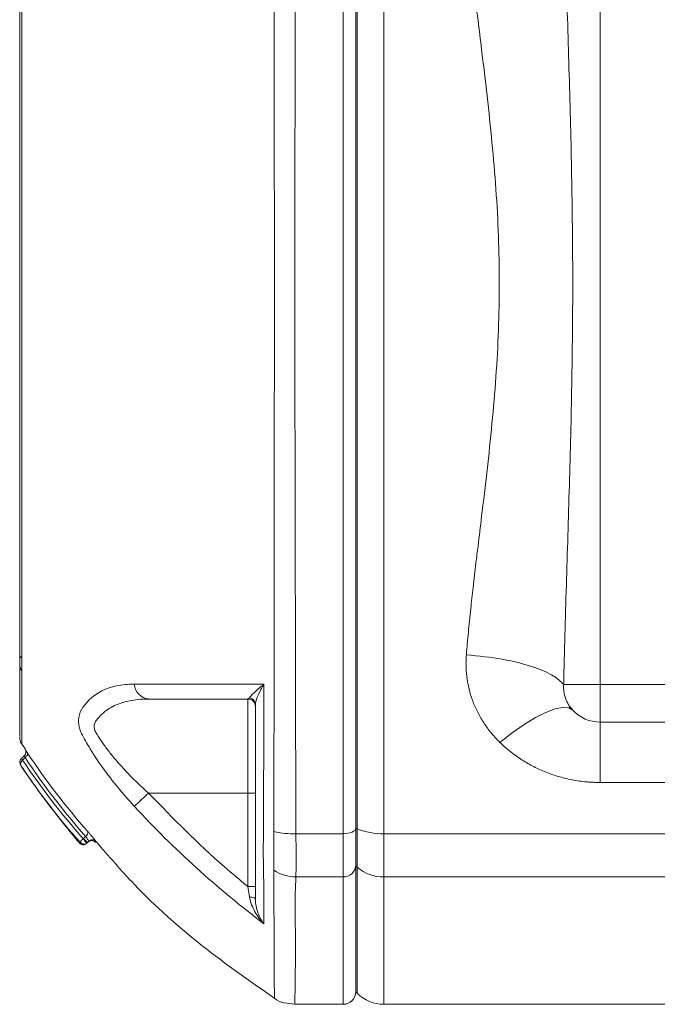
# Model space of a CAD drawing. Header units: millimetres. Extents: x 38 to 1003, y -143 to 975.
# Tile 20 of 28: x 702 to 753, y 708 to 786. Entities that reach past the tile are written whole.
import ezdxf

# ---------------------------------------------------------------- set-up
doc = ezdxf.new("R2010")
doc.units = ezdxf.units.MM

msp = doc.modelspace()

# ---------------------------------------------------------------- linework, layer by layer
at = {"color": 7, "linetype": 'Continuous', "lineweight": 15}
for p, q in [((728.263, 721.257), (728.263, 809.061)), ((729.263, 808.622), (729.263, 721.696)), ((729.384, 808.675), (729.384, 721.643)), ((731.506, 809.061), (731.506, 721.257)), ((748.763, 797.159), (748.763, 733.159)), ((745.851, 733.159), (748.763, 733.159)), ((748.763, 733.159), (748.763, 730.159)), ((720.663, 732), (720.794, 732.102)), ((720.663, 724.5), (720.663, 732)), ((748.763, 730.159), (828.326, 730.159)), ((748.763, 725.344), (748.763, 730.159)), ((702.526, 728.56), (702.923, 728.007)), ((702.841, 727.489), (702.589, 727.236)), ((702.695, 727.13), (702.897, 727.333)), ((712.735, 724.5), (720.663, 724.5)), ((720.663, 724.5), (721.263, 724.5)), ((720.663, 717.045), (720.663, 724.5)), ((729.263, 721.696), (729.263, 718.71)), ((729.263, 721.696), (729.384, 721.643)), ((729.384, 721.643), (729.384, 718.601)), ((707.55, 720.873), (707.724, 721.047)), ((707.869, 720.555), (707.967, 720.654)), ((724.489, 721.257), (728.263, 721.257)), ((728.263, 717.811), (728.263, 721.257)), ((731.506, 721.257), (731.506, 717.811)), ((729.263, 718.71), (729.263, 708.659)), ((729.384, 718.601), (729.263, 718.71)), ((724.489, 717.811), (728.263, 717.811)), ((720.794, 716.22), (720.663, 717.045)), ((720.663, 717.045), (721.263, 717.045)), ((729.263, 708.659), (729.384, 708.538)), ((724.411, 707.659), (728.263, 707.659)), ((731.506, 707.659), (844.642, 707.659))]:
    msp.add_line(p, q, dxfattribs=at)
at = {"color": 8, "linetype": 'Continuous', "lineweight": 15}
for p, q in [((748.763, 733.159), (826.942, 733.159)), ((830.874, 725.344), (748.763, 725.344)), ((731.506, 721.257), (833.385, 721.257)), ((729.384, 708.538), (729.384, 718.601)), ((728.263, 707.659), (728.263, 717.811)), ((731.506, 717.811), (835.779, 717.811)), ((731.506, 717.811), (731.506, 707.659))]:
    msp.add_line(p, q, dxfattribs=at)
at = {"color": 7, "linetype": 'Continuous', "lineweight": 15, "flags": 128}
for points in [[(740.758, 728.544), (741.744, 729.309), (742.703, 729.974), (743.609, 730.521), (744.438, 730.935), (745.168, 731.206), (745.779, 731.325), (746.254, 731.29), (746.58, 731.102)], [(702.897, 727.333), (702.954, 727.378), (703.003, 727.427), (703.044, 727.477), (703.076, 727.527), (703.096, 727.576), (703.106, 727.621), (703.104, 727.661), (703.09, 727.694)], [(711.599, 723.452), (711.664, 723.512), (711.757, 723.598), (711.877, 723.708), (712.019, 723.84), (712.181, 723.989), (712.357, 724.151), (712.543, 724.324), (712.735, 724.5)], [(707.888, 721.446), (707.904, 721.411), (707.91, 721.369), (707.904, 721.321), (707.887, 721.268), (707.859, 721.212), (707.822, 721.155), (707.776, 721.1), (707.724, 721.047)], [(728.263, 721.257), (728.458, 721.266), (728.646, 721.291), (728.819, 721.331), (728.97, 721.386), (729.095, 721.452), (729.187, 721.528), (729.244, 721.611), (729.263, 721.696)], [(707.55, 720.873), (707.601, 720.822), (707.656, 720.767), (707.711, 720.712), (707.763, 720.661), (707.807, 720.617), (707.841, 720.583), (707.862, 720.562), (707.869, 720.555)], [(720.794, 716.22), (720.891, 716.211), (720.981, 716.198), (721.062, 716.181), (721.131, 716.161), (721.188, 716.137), (721.229, 716.111), (721.255, 716.084), (721.263, 716.056)]]:
    msp.add_lwpolyline(points, dxfattribs=at)
at = {"color": 8, "linetype": 'Continuous', "lineweight": 15, "flags": 128}
for points in [[(702.589, 727.236), (702.589, 727.236), (702.596, 727.228), (702.617, 727.207), (702.651, 727.174), (702.695, 727.13)], [(722.776, 708.161), (722.773, 708.459), (722.766, 709.464), (722.758, 711.213), (722.75, 713.667), (722.744, 715.792), (722.74, 718.254), (722.74, 718.254), (722.74, 718.254)]]:
    msp.add_lwpolyline(points, dxfattribs=at)
at = {"color": 7, "linetype": 'Continuous', "lineweight": 15}
for centre, radius, start, end in [((702.737, 735.532), 0.278, 189.55887, 249.29959), ((703.342, 734.781), 0.879, 180.20677, 216.88464), ((712.9, 733.296), 1.306, 184.79912, 262.70024), ((720.663, 731.4), 0.6, 0, 90), ((720.681, 731.531), 0.582, 0.85932, 78.78887), ((748.763, 733.159), 3, 223.30198, 270), ((703.463, 728.951), 1, 179.99998, 209.91465), ((702.559, 727.772), 0.4, 314.99199, 33.39057), ((724.239, 727.1), 5.848, 255.10072, 272.45273), ((731.401, 726.707), 5.451, 248.28674, 271.10017), ((708.779, 721.585), 1.436, 210.21572, 228.199), ((708.19, 720.311), 0.4, 41.17247, 135.10195), ((708.25, 720.371), 0.4, 41.00321, 135.07508), ((707.526, 720.777), 0.4, 220.33083, 315.1023), ((724.532, 721.082), 3.271, 236.68187, 269.25461), ((728.311, 718.763), 0.953, 267.10133, 356.77481), ((731.481, 720.989), 3.177, 228.72165, 270.45233), ((728.263, 708.659), 1, 270, 0), ((731.506, 710.659), 3, 225, 270)]:
    msp.add_arc(centre, radius, start, end, dxfattribs=at)
for points, knots in [([(722.74, 721.628), (722.741, 722.477), (722.741, 723.333), (722.742, 725.054), (722.743, 725.92), (722.745, 728.532), (722.747, 730.296), (722.753, 735.643), (722.756, 739.245), (722.765, 746.523), (722.768, 750.199), (722.772, 755.768), (722.773, 757.633), (722.775, 760.445), (722.775, 761.385), (722.776, 763.269), (722.776, 764.215), (722.776, 768.943), (722.772, 772.689), (722.767, 780.11), (722.764, 783.786), (722.758, 789.247), (722.757, 791.059), (722.753, 794.664), (722.751, 796.46), (722.747, 800.025), (722.745, 801.787), (722.743, 804.399), (722.743, 805.264), (722.741, 806.985), (722.741, 807.841), (722.74, 808.69)], [0, 0, 0, 0, 0.03125, 0.03125, 0.0625, 0.0625, 0.125, 0.125, 0.25, 0.25, 0.375, 0.375, 0.4375, 0.4375, 0.46875, 0.46875, 0.5, 0.5, 0.625, 0.625, 0.75, 0.75, 0.8125, 0.8125, 0.875, 0.875, 0.9375, 0.9375, 0.96875, 0.96875, 1, 1, 1, 1]), ([(724.489, 809.061), (724.485, 808.954), (724.487, 808.847), (724.486, 808.632), (724.486, 808.31), (724.484, 807.557), (724.481, 806.043), (724.479, 804.734), (724.473, 802.1), (724.47, 800.323), (724.462, 796.727), (724.458, 794.915), (724.45, 791.278), (724.446, 789.45), (724.434, 783.942), (724.425, 780.234), (724.413, 772.75), (724.411, 768.973), (724.411, 763.254), (724.412, 761.352), (724.415, 757.571), (724.417, 755.69), (724.426, 750.074), (724.434, 746.367), (724.45, 739.026), (724.458, 735.392), (724.47, 729.998), (724.473, 728.219), (724.479, 725.585), (724.48, 724.712), (724.483, 723.41), (724.484, 722.762), (724.486, 722.008), (724.486, 721.686), (724.487, 721.472), (724.485, 721.364), (724.489, 721.257)], [0, 0, 0, 0, 0.003906, 0.003906, 0.007812, 0.015625, 0.03125, 0.0625, 0.0625, 0.125, 0.125, 0.1875, 0.1875, 0.25, 0.25, 0.375, 0.375, 0.5, 0.5, 0.5625, 0.5625, 0.625, 0.625, 0.75, 0.75, 0.875, 0.875, 0.9375, 0.9375, 0.96875, 0.96875, 0.984375, 0.992188, 0.996094, 0.996094, 1, 1, 1, 1]), ([(729.263, 721.696), (729.263, 722.003), (729.263, 722.617), (729.263, 723.543), (729.263, 724.473), (729.263, 725.408), (729.263, 726.346), (729.263, 727.288), (729.263, 728.235), (729.263, 729.185), (729.263, 730.14), (729.263, 731.099), (729.263, 733.504), (729.263, 737.398), (729.263, 742.842), (729.263, 748.358), (729.263, 753.928), (729.263, 759.534), (729.263, 765.159), (729.263, 770.784), (729.263, 776.39), (729.263, 781.96), (729.263, 787.476), (729.263, 792.92), (729.263, 797.085), (729.263, 800.02), (729.263, 801.768), (729.263, 803.503), (729.263, 805.224), (729.263, 806.932), (729.263, 808.059), (729.263, 808.622)], [0, 0, 0, 0, 0.011374, 0.022743, 0.034108, 0.045469, 0.056828, 0.068187, 0.079546, 0.090907, 0.102271, 0.113639, 0.125012, 0.187508, 0.250008, 0.312504, 0.375005, 0.4375, 0.500001, 0.562496, 0.624997, 0.687492, 0.749993, 0.812488, 0.874989, 0.895834, 0.916665, 0.93749, 0.958316, 0.97915, 1, 1, 1, 1]), ([(745.851, 733.159), (745.879, 734.473), (745.912, 735.787), (745.983, 738.424), (746.021, 739.745), (746.141, 743.718), (746.226, 746.377), (746.379, 751.716), (746.447, 754.396), (746.542, 759.77), (746.569, 762.465), (746.569, 767.854), (746.542, 770.548), (746.447, 775.922), (746.379, 778.602), (746.226, 783.941), (746.141, 786.601), (746.021, 790.573), (745.983, 791.894), (745.912, 794.531), (745.879, 795.845), (745.851, 797.159)], [0, 0, 0, 0, 0.0625, 0.0625, 0.125, 0.125, 0.25, 0.25, 0.375, 0.375, 0.5, 0.5, 0.625, 0.625, 0.75, 0.75, 0.875, 0.875, 0.9375, 0.9375, 1, 1, 1, 1]), ([(702.463, 735.486), (702.463, 736.695), (702.463, 737.916), (702.463, 740.377), (702.463, 741.62), (702.463, 745.37), (702.463, 747.889), (702.463, 752.966), (702.463, 755.523), (702.463, 759.386), (702.463, 760.679), (702.463, 763.274), (702.463, 764.579), (702.463, 768.49), (702.463, 771.078), (702.463, 776.218), (702.463, 778.77), (702.463, 782.57), (702.463, 783.832), (702.463, 786.347), (702.463, 787.601), (702.463, 790.089), (702.463, 791.323), (702.463, 793.158), (702.463, 793.767), (702.463, 794.524), (702.463, 794.675), (702.463, 794.902), (702.463, 794.978), (702.463, 795.119), (702.463, 795.185), (702.463, 795.304), (702.463, 795.357), (702.463, 795.449), (702.463, 795.486), (702.463, 795.577), (702.463, 795.638), (702.463, 795.698)], [0, 0, 0, 0, 0.0625, 0.0625, 0.125, 0.125, 0.25, 0.25, 0.375, 0.375, 0.4375, 0.4375, 0.5, 0.5, 0.625, 0.625, 0.75, 0.75, 0.8125, 0.8125, 0.875, 0.875, 0.9375, 0.9375, 0.96875, 0.96875, 0.976562, 0.976562, 0.980469, 0.980469, 0.984375, 0.984375, 0.988281, 0.988281, 0.992187, 0.992187, 1, 1, 1, 1]), ([(702.639, 795.124), (702.637, 792.744), (702.635, 790.317), (702.631, 785.39), (702.63, 782.907), (702.624, 775.406), (702.622, 770.336), (702.622, 760.052), (702.624, 754.983), (702.629, 747.487), (702.631, 745.006), (702.635, 740.082), (702.637, 737.654), (702.639, 735.272)], [0, 0, 0, 0, 0.125, 0.125, 0.25, 0.25, 0.5, 0.5, 0.75, 0.75, 0.875, 0.875, 1, 1, 1, 1]), ([(738.087, 735.529), (738.112, 735.822), (738.163, 736.415), (738.248, 737.317), (738.339, 738.242), (738.463, 739.437), (738.634, 740.974), (738.829, 742.645), (739.057, 744.525), (739.356, 746.982), (739.747, 750.232), (740.145, 753.947), (740.569, 758.912), (740.814, 765.159), (740.569, 771.406), (740.145, 776.371), (739.747, 780.086), (739.356, 783.337), (739.057, 785.793), (738.829, 787.674), (738.634, 789.344), (738.452, 790.986), (738.308, 792.382), (738.19, 793.6), (738.121, 794.397), (738.087, 794.789)], [0, 0, 0, 0, 0.015269, 0.030897, 0.046885, 0.063234, 0.092699, 0.126224, 0.149068, 0.188991, 0.251542, 0.313892, 0.376061, 0.500003, 0.623944, 0.686113, 0.748463, 0.811014, 0.850933, 0.873779, 0.907304, 0.936768, 0.958485, 0.979562, 1, 1, 1, 1]), ([(702.463, 734.778), (702.463, 734.839), (702.463, 734.964), (702.463, 735.25), (702.463, 735.436), (702.463, 735.486)], [0, 0, 0, 0, 0.418249, 0.841082, 1, 1, 1, 1]), ([(702.463, 729.014), (702.463, 729.015), (702.463, 729.018), (702.463, 729.646), (702.463, 730.791), (702.463, 732.454), (702.463, 734.003), (702.463, 734.778)], [0, 0, 0, 0, 0.1516857, 0.3608863, 0.5700875, 0.7850434, 1, 1, 1, 1]), ([(702.639, 735.194), (702.634, 735.095), (702.63, 735.002), (702.625, 734.825), (702.624, 734.743), (702.624, 734.512), (702.628, 734.382), (702.639, 734.285)], [0, 0, 0, 0, 0.25, 0.25, 0.5, 0.5, 1, 1, 1, 1]), ([(702.639, 735.272), (702.639, 735.246), (702.639, 735.22), (702.639, 735.194), (702.639, 735.194), (702.639, 735.194), (702.639, 735.194)], [0, 0, 0, 0, 0.00008451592, 0.00008451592, 0.00008451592, 0.00008457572, 0.00008457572, 0.00008457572, 0.00008457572]), ([(740.758, 728.544), (740.678, 728.625), (740.521, 728.784), (740.3, 729.026), (740.054, 729.311), (739.788, 729.649), (739.415, 730.18), (739.004, 730.877), (738.609, 731.757), (738.315, 732.671), (738.157, 733.457), (738.084, 734.091), (738.057, 734.565), (738.057, 735.044), (738.077, 735.364), (738.087, 735.529)], [0, 0, 0, 0, 0.043735, 0.085793, 0.126212, 0.188727, 0.25203, 0.377488, 0.502309, 0.627031, 0.751378, 0.814035, 0.875719, 0.935929, 1, 1, 1, 1]), ([(738.087, 735.529), (739.06, 735.43), (741.063, 735.226), (743.474, 734.586), (745.131, 733.866), (745.616, 733.39), (745.851, 733.159)], [0, 0, 0, 0, 0.2729762, 0.5617337, 0.787023, 1, 1, 1, 1]), ([(702.639, 734.285), (702.639, 734.285), (702.639, 734.285), (702.639, 734.285), (702.639, 734.274), (702.639, 734.264), (702.639, 734.253)], [-0.00000006, -0.00000006, -0.00000006, -0.00000006, 0, 0, 0, 0.00008441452, 0.00008441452, 0.00008441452, 0.00008441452]), ([(707.325, 731.045), (707.325, 731.045), (707.341, 731.078), (707.749, 731.718), (708.518, 732.469), (709.886, 733.028), (710.879, 733.177), (711.467, 733.185), (711.599, 733.186)], [0, 0, 0, 0, 0.000007, 0.022613, 0.403284, 0.663758, 0.924613, 1, 1, 1, 1]), ([(711.599, 733.186), (713.859, 733.181), (717.126, 733.174), (720.8, 733.175), (721.933, 733.176)], [0, 0, 0, 0, 0.691776, 1, 1, 1, 1]), ([(720.794, 732.102), (720.873, 732.198), (721.066, 732.435), (721.535, 732.846), (721.868, 733.123), (721.931, 733.174), (721.933, 733.176)], [0, 0, 0, 0, 0.359567, 0.882958, 0.996455, 1, 1, 1, 1]), ([(721.933, 733.176), (721.932, 733.174), (721.888, 733.099), (721.659, 732.698), (721.354, 732.09), (721.289, 731.699), (721.263, 731.54)], [0, 0, 0, 0, 0.003538, 0.117046, 0.640534, 1, 1, 1, 1]), ([(721.933, 733.176), (721.931, 731.879), (721.926, 728.082), (721.917, 724.453), (721.917, 722.023), (721.917, 722.023)], [0, 0, 0, 0, 0.341523, 0.999995, 1, 1, 1, 1]), ([(746.58, 731.102), (746.323, 731.374), (746.124, 731.698), (745.873, 732.402), (745.823, 732.782), (745.851, 733.159)], [0, 0, 0, 0, 0.5, 0.5, 1, 1, 1, 1]), ([(712.735, 732), (712.272, 732), (711.823, 731.966), (710.967, 731.818), (710.557, 731.703), (709.977, 731.453), (709.789, 731.356), (709.434, 731.136), (709.266, 731.012), (708.95, 730.734), (708.802, 730.58), (708.599, 730.322), (708.529, 730.233), (708.438, 730.039), (708.411, 729.933), (708.406, 729.713), (708.427, 729.602), (708.488, 729.434), (708.514, 729.377), (708.578, 729.268), (708.61, 729.213), (708.779, 728.938), (708.926, 728.714), (709.245, 728.259), (709.415, 728.03), (709.772, 727.573), (709.959, 727.344), (710.349, 726.888), (710.551, 726.661), (710.963, 726.214), (711.174, 725.994), (711.821, 725.34), (712.27, 724.915), (712.735, 724.5)], [0, 0, 0, 0, 0.125, 0.125, 0.25, 0.25, 0.3125, 0.3125, 0.375, 0.375, 0.4375, 0.4375, 0.46875, 0.46875, 0.5, 0.5, 0.53125, 0.53125, 0.546875, 0.546875, 0.5625, 0.5625, 0.625, 0.625, 0.6875, 0.6875, 0.75, 0.75, 0.8125, 0.8125, 0.875, 0.875, 1, 1, 1, 1]), ([(720.663, 732), (719.254, 732), (717.888, 732), (715.245, 732), (713.968, 732), (712.735, 732)], [0, 0, 0, 0, 0.5, 0.5, 1, 1, 1, 1]), ([(707.325, 729.409), (707.273, 729.538), (707.232, 729.676), (707.175, 729.95), (707.161, 730.088), (707.16, 730.364), (707.175, 730.503), (707.231, 730.774), (707.272, 730.908), (707.325, 731.045)], [0, 0, 0, 0, 0.25, 0.25, 0.5, 0.5, 0.75, 0.75, 1, 1, 1, 1]), ([(721.263, 716.056), (721.263, 717.174), (721.263, 718.452), (721.263, 720.351), (721.263, 721.655), (721.263, 723.866), (721.263, 726.795), (721.263, 729.38), (721.263, 730.953), (721.263, 731.54)], [0, 0, 0, 0, 0.4006663, 0.4580264, 0.5151092, 0.6482562, 0.7837259, 0.9194053, 1, 1, 1, 1]), ([(746.273, 731.284), (746.299, 731.299), (746.352, 731.328), (746.383, 731.319), (746.398, 731.315)], [0, 0, 0, 0, 0.505649, 1, 1, 1, 1]), ([(711.599, 723.452), (711.153, 723.95), (710.262, 724.947), (709.028, 726.556), (708.009, 728.099), (707.532, 728.995), (707.325, 729.409), (707.325, 729.409)], [0, 0, 0, 0, 0.257234, 0.514149, 0.795824, 0.99999, 1, 1, 1, 1]), ([(748.763, 725.344), (748.658, 725.346), (748.451, 725.349), (748.143, 725.361), (747.844, 725.38), (747.449, 725.414), (746.955, 725.477), (746.186, 725.617), (745.249, 725.858), (744.198, 726.244), (743.216, 726.715), (742.422, 727.193), (741.777, 727.656), (741.254, 728.079), (740.925, 728.388), (740.758, 728.544)], [0, 0, 0, 0, 0.035124, 0.069433, 0.102946, 0.135686, 0.202097, 0.269617, 0.398164, 0.526954, 0.647807, 0.768095, 0.843483, 0.920695, 1, 1, 1, 1]), ([(702.592, 727.233), (702.585, 727.228), (702.548, 727.2), (702.51, 727.126), (702.481, 727.025), (702.48, 726.916), (702.508, 726.781), (702.559, 726.692), (702.59, 726.638)], [0, 0, 0, 0, 0.041042, 0.21395, 0.368257, 0.528182, 0.71268, 1, 1, 1, 1]), ([(702.695, 727.13), (702.614, 727.065), (702.56, 726.974), (702.526, 726.795), (702.544, 726.707), (702.59, 726.638)], [0, 0, 0, 0, 0.5, 0.5, 1, 1, 1, 1]), ([(702.564, 726.677), (703.31, 725.599), (704.776, 723.481), (706.418, 721.496), (707.224, 720.521)], [0, 0, 0, 0, 0.509089, 1, 1, 1, 1]), ([(712.735, 724.5), (714.702, 722.483), (717.239, 719.882), (720.035, 717.566), (720.663, 717.045)], [0, 0, 0, 0, 0.775316, 1, 1, 1, 1]), ([(721.933, 714.088), (720.075, 715.492), (718.281, 716.979), (714.833, 720.105), (713.18, 721.742), (711.599, 723.452)], [0, 0, 0, 0, 0.5, 0.5, 1, 1, 1, 1]), ([(707.888, 721.446), (707.935, 721.392), (708.03, 721.284), (708.187, 721.1), (708.332, 720.926), (708.452, 720.778), (708.531, 720.674), (708.553, 720.638), (708.552, 720.634), (708.552, 720.634)], [0, 0, 0, 0, 0.161034, 0.322008, 0.483429, 0.645283, 0.807167, 0.968725, 1, 1, 1, 1]), ([(721.917, 722.023), (721.917, 722.023), (721.917, 721.571), (721.882, 720.278), (721.887, 719.289), (721.917, 718.844), (721.917, 718.725), (721.917, 718.725)], [0, 0, 0, 0, 0.000009, 0.405325, 0.848674, 0.999987, 1, 1, 1, 1]), ([(722.735, 718.349), (722.726, 718.7), (722.726, 719.14), (722.725, 719.932), (722.726, 720.213), (722.729, 720.806), (722.73, 721.119), (722.735, 721.449)], [0, 0, 0, 0, 0.5, 0.5, 0.75, 0.75, 1, 1, 1, 1]), ([(722.735, 721.449), (722.738, 721.508), (722.74, 721.568), (722.74, 721.628), (722.74, 721.628)], [0, 0, 0, 0, 0.999672, 1, 1, 1, 1]), ([(729.263, 718.71), (729.263, 718.75), (729.263, 718.831), (729.263, 718.965), (729.263, 719.107), (729.263, 719.258), (729.263, 719.418), (729.263, 719.587), (729.263, 719.765), (729.263, 719.99), (729.263, 720.265), (729.263, 720.597), (729.263, 720.947), (729.263, 721.312), (729.263, 721.568), (729.263, 721.696)], [0, 0, 0, 0, 0.062894, 0.125462, 0.18781, 0.250046, 0.312277, 0.374613, 0.437161, 0.500027, 0.600401, 0.700144, 0.799697, 0.899502, 1, 1, 1, 1]), ([(707.538, 720.863), (707.459, 720.794), (707.387, 720.724), (707.294, 720.62), (707.272, 720.586), (707.277, 720.574)], [0, 0, 0, 0, 0.5, 0.5, 1, 1, 1, 1]), ([(707.967, 720.654), (707.974, 720.66), (707.945, 720.716), (707.847, 720.874), (707.78, 720.973), (707.724, 721.047)], [0, 0, 0, 0, 0.5, 0.5, 1, 1, 1, 1]), ([(708.559, 720.634), (709.561, 719.473), (712.148, 716.477), (716.937, 712.207), (720.925, 709.436), (722.922, 708.049)], [0, 0, 0, 0, 0.239958, 0.619474, 1, 1, 1, 1]), ([(724.489, 721.257), (724.504, 720.53), (724.535, 719.094), (724.504, 718.235), (724.489, 717.811)], [0, 0, 0, 0, 0.506377, 1, 1, 1, 1]), ([(707.822, 720.515), (707.737, 720.453), (707.629, 720.427), (707.43, 720.453), (707.34, 720.502), (707.277, 720.574)], [0, 0, 0, 0, 0.5, 0.5, 1, 1, 1, 1]), ([(721.917, 718.725), (721.917, 718.725), (721.917, 718.667), (721.924, 716.968), (721.929, 715.506), (721.933, 714.088)], [0, 0, 0, 0, 0.0000052, 0.0308846, 1, 1, 1, 1]), ([(722.74, 718.254), (722.74, 718.254), (722.74, 718.288), (722.738, 718.318), (722.735, 718.349)], [0, 0, 0, 0, 0.0002968, 1, 1, 1, 1]), ([(729.263, 708.659), (729.263, 708.659), (729.263, 708.659), (729.263, 709.082), (729.263, 711.011), (729.263, 714.103), (729.263, 717.174), (729.263, 718.71)], [0, 0, 0, 0, 0.000006, 0.250005, 0.500003, 0.750002, 1, 1, 1, 1]), ([(720.794, 716.22), (720.829, 716.003), (720.887, 715.799), (721.035, 715.407), (721.125, 715.219), (721.323, 714.865), (721.432, 714.698), (721.67, 714.379), (721.799, 714.228), (721.933, 714.088)], [0, 0, 0, 0, 0.25, 0.25, 0.5, 0.5, 0.75, 0.75, 1, 1, 1, 1]), ([(721.263, 716.056), (721.263, 715.851), (721.285, 715.661), (721.357, 715.295), (721.407, 715.121), (721.526, 714.795), (721.596, 714.641), (721.752, 714.351), (721.839, 714.214), (721.933, 714.088)], [0, 0, 0, 0, 0.25, 0.25, 0.5, 0.5, 0.75, 0.75, 1, 1, 1, 1]), ([(722.77, 708.153), (722.772, 708.151), (722.988, 707.956), (723.558, 707.746), (724.128, 707.697), (724.41, 707.672)], [0, 0, 0, 0, 0.0034247, 0.5057415, 1, 1, 1, 1])]:
    msp.add_open_spline(points, degree=3, knots=knots, dxfattribs=at)
at = {"color": 8, "linetype": 'Continuous', "lineweight": 15}
for points, knots in [([(702.639, 734.253), (702.637, 733.495), (702.634, 731.978), (702.629, 730.305), (702.625, 729.125), (702.622, 728.48), (702.622, 728.471), (702.622, 728.468)], [0, 0, 0, 0, 0.209225, 0.41845, 0.63341, 0.84837, 1, 1, 1, 1]), ([(702.896, 727.988), (702.898, 727.984), (702.904, 727.976), (702.963, 727.885), (703.033, 727.78), (703.08, 727.71), (703.09, 727.694)], [0, 0, 0, 0, 0.2816663, 0.5956557, 0.9128965, 1, 1, 1, 1]), ([(702.897, 727.333), (702.895, 727.341), (702.881, 727.378), (702.862, 727.433), (702.845, 727.482), (702.843, 727.486), (702.843, 727.488)], [0, 0, 0, 0, 0.089896, 0.412022, 0.722256, 1, 1, 1, 1]), ([(708.552, 720.634), (708.515, 720.597), (708.475, 720.556), (708.495, 720.576), (708.497, 720.578)], [0, 0, 0, 0, 0.914388, 1, 1, 1, 1]), ([(724.489, 717.811), (724.459, 716.956), (724.398, 715.244), (724.503, 712.491), (724.426, 709.902), (724.42, 708.004), (724.414, 707.787), (724.411, 707.68)], [0, 0, 0, 0, 0.133412, 0.266861, 0.51374, 0.761406, 1, 1, 1, 1])]:
    msp.add_open_spline(points, degree=3, knots=knots, dxfattribs=at)
at = {"color": 7, "linetype": 'Continuous', "lineweight": 15}
for points in [[(702.695, 727.13), (704.168, 724.927), (705.784, 722.833), (707.538, 720.863)], [(707.724, 721.047), (705.972, 723.025), (704.365, 725.121), (702.897, 727.333)], [(703.09, 727.694), (704.547, 725.498), (706.148, 723.41), (707.888, 721.446)], [(707.277, 720.574), (705.584, 722.485), (704.02, 724.512), (702.59, 726.638)], [(707.538, 720.863), (707.543, 720.866), (707.547, 720.869), (707.55, 720.873)], [(707.869, 720.555), (707.854, 720.541), (707.839, 720.527), (707.822, 720.515)]]:
    msp.add_open_spline(points, degree=3, dxfattribs=at)
at = {"color": 8, "linetype": 'Continuous', "lineweight": 15}
msp.add_open_spline([(707.221, 720.519), (707.221, 720.519), (707.239, 720.537), (707.277, 720.574)], degree=3, dxfattribs=at)

doc.saveas('drawing.dxf')
